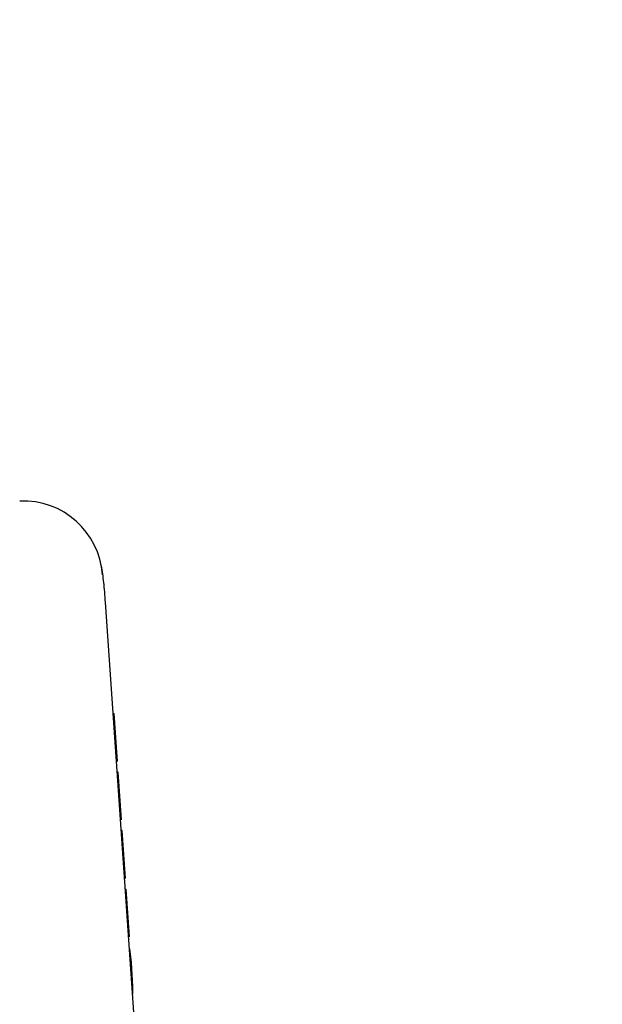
# Model space of a CAD drawing. Header units: inches. Extents: x 170 to 312, y 215 to 248.
# Tile 232 of 256: x 210.1804 to 210.2528, y 223.8373 to 223.9595. Entities that reach past the tile are written whole.
import ezdxf

# ---------------------------------------------------------------- set-up
doc = ezdxf.new("R2010")
doc.units = ezdxf.units.IN
doc.header["$LTSCALE"] = 0.25
doc.header["$MEASUREMENT"] = 0
doc.layers.add('ANNOTATIONS', color=1, linetype='Continuous')
doc.layers.add('MOTOR LH', color=7, linetype='Continuous')
doc.styles.add('ARIAL', font='arial.ttf', dxfattribs={"height": 0.09375})
doc.dimstyles.new('STANDARD$0', dxfattribs={"dimtxt": 0.09375, "dimasz": 0.09375, "dimexe": 0.03125, "dimexo": 0.046875, "dimgap": 0.09, "dimtad": 0, "dimtih": 1, "dimtoh": 1, "dimdec": 4, "dimzin": 0, "dimdsep": 46, "dimtxsty": 'ARIAL', "dimcen": 0.09, "dimadec": 0, "dimazin": 0, "dimtfac": 1, "dimtdec": 4, "dimtofl": 0, "dimtmove": 0, "dimatfit": 1, "dimfxl": 1, "dimtolj": 1, "dimtzin": 0, "dimarcsym": 0})

# ---------------------------------------------------------------- blocks, each defined once
blk = doc.blocks.new('*D162')
at = {"layer": 'ANNOTATIONS', "color": 0, "lineweight": -2, "transparency": 16777216}
for p, q in [((209.95299, 224.43674), (211.79896, 224.43674)), ((211.76771, 224.34299), (211.76771, 222.64335)), ((211.76771, 220.50886), (211.76771, 222.20849)), ((211.03718, 220.41511), (211.79896, 220.41511))]:
    blk.add_line(p, q, dxfattribs=at)
at = {"layer": 'ANNOTATIONS', "color": 0, "transparency": 16777216}
for points in [[(211.75208, 224.34299), (211.78333, 224.34299), (211.76771, 224.43674)], [(211.75208, 220.50886), (211.78333, 220.50886), (211.76771, 220.41511)]]:
    blk.add_solid(points, dxfattribs=at)
at = {"layer": 'defpoints', "color": 0, "transparency": 16777216}
for p in [(209.90612, 224.43674), (210.99031, 220.41511), (211.76771, 220.41511)]:
    blk.add_point(p, dxfattribs=at)
at = {"layer": 'ANNOTATIONS', "color": 0, "transparency": 16777216, "insert": (211.76771, 222.42592), "char_height": 0.09375, "attachment_point": 5, "style": 'ARIAL'}
blk.add_mtext('\\A1;OPENING\\PHEIGHT', dxfattribs=at)
blk = doc.blocks.new('*D163')
at = {"layer": 'ANNOTATIONS', "color": 0, "lineweight": -2, "transparency": 16777216}
for p, q in [((209.95299, 225.27272), (212.45395, 225.27272)), ((212.4227, 225.17897), (212.4227, 223.06135)), ((212.4227, 220.50886), (212.4227, 222.62649)), ((211.95753, 220.41511), (212.45395, 220.41511))]:
    blk.add_line(p, q, dxfattribs=at)
at = {"layer": 'ANNOTATIONS', "color": 0, "transparency": 16777216}
for points in [[(212.40707, 225.17897), (212.43832, 225.17897), (212.4227, 225.27272)], [(212.40707, 220.50886), (212.43832, 220.50886), (212.4227, 220.41511)]]:
    blk.add_solid(points, dxfattribs=at)
at = {"layer": 'defpoints', "color": 0, "transparency": 16777216}
for p in [(209.90612, 225.27272), (211.91065, 220.41511), (212.4227, 220.41511)]:
    blk.add_point(p, dxfattribs=at)
at = {"layer": 'ANNOTATIONS', "color": 0, "transparency": 16777216, "insert": (212.4227, 222.84392), "char_height": 0.09375, "attachment_point": 5, "style": 'ARIAL'}
blk.add_mtext('\\A1;TOTAL\\PHEIGHT', dxfattribs=at)

msp = doc.modelspace()

# ---------------------------------------------------------------- linework, layer by layer
at = {"layer": 'MOTOR LH'}
for p, q in [((210.19104, 223.88721), (210.20229, 223.72542)), ((210.1921, 223.87337), (210.19215, 223.87337)), ((210.19256, 223.86744), (210.19215, 223.87337)), ((210.19265, 223.86612), (210.1926, 223.86611)), ((210.19305, 223.86018), (210.19265, 223.86612)), ((210.19314, 223.85886), (210.19309, 223.85886)), ((210.19355, 223.85292), (210.19314, 223.85886)), ((210.19359, 223.8516), (210.19364, 223.8516)), ((210.19405, 223.84567), (210.19364, 223.8516)), ((210.19406, 223.84418), (210.19411, 223.84385)), ((210.19411, 223.84385), (210.19419, 223.84319)), ((210.19419, 223.84319), (210.19425, 223.84253)), ((210.19425, 223.84253), (210.19432, 223.84171)), ((210.19432, 223.84171), (210.19436, 223.84105)), ((210.19436, 223.84105), (210.19441, 223.84022)), ((210.19441, 223.84022), (210.19444, 223.83956)), ((210.19444, 223.83956), (210.19445, 223.8389)), ((210.19445, 223.8389), (210.19444, 223.83857))]:
    msp.add_line(p, q, dxfattribs=at)
msp.add_arc((210.18088, 223.88992), 0.00984, 3.8968, 92.6268, dxfattribs=at)
msp.add_open_spline([(210.19056, 223.89173), (210.19066, 223.89106), (210.1908, 223.89006), (210.19095, 223.88849), (210.19101, 223.88762), (210.19104, 223.88719)], degree=3, knots=[0, 0, 0, 0, 0.510282, 0.759925, 1, 1, 1, 1], dxfattribs=at)

# ---------------------------------------------------------------- dimensions: what is measured, and where the dimension line sits
at = {"layer": 'ANNOTATIONS'}
for base, p1, p2, text, picture, middle in [((212.4227, 220.41511), (209.90612, 225.27272), (211.91065, 220.41511), 'TOTAL\\PHEIGHT', '*D163', (212.4227, 222.84392)), ((211.76771, 220.41511), (209.90612, 224.43674), (210.99031, 220.41511), 'OPENING\\PHEIGHT', '*D162', (211.76771, 222.42592))]:
    dim = msp.add_linear_dim(base=base, p1=p1, p2=p2, angle=90, text=text, dimstyle='STANDARD$0', dxfattribs=at)
    dim.commit()
    dim.dimension.update_dxf_attribs({"geometry": picture, "text_midpoint": middle})

doc.saveas('drawing.dxf')
